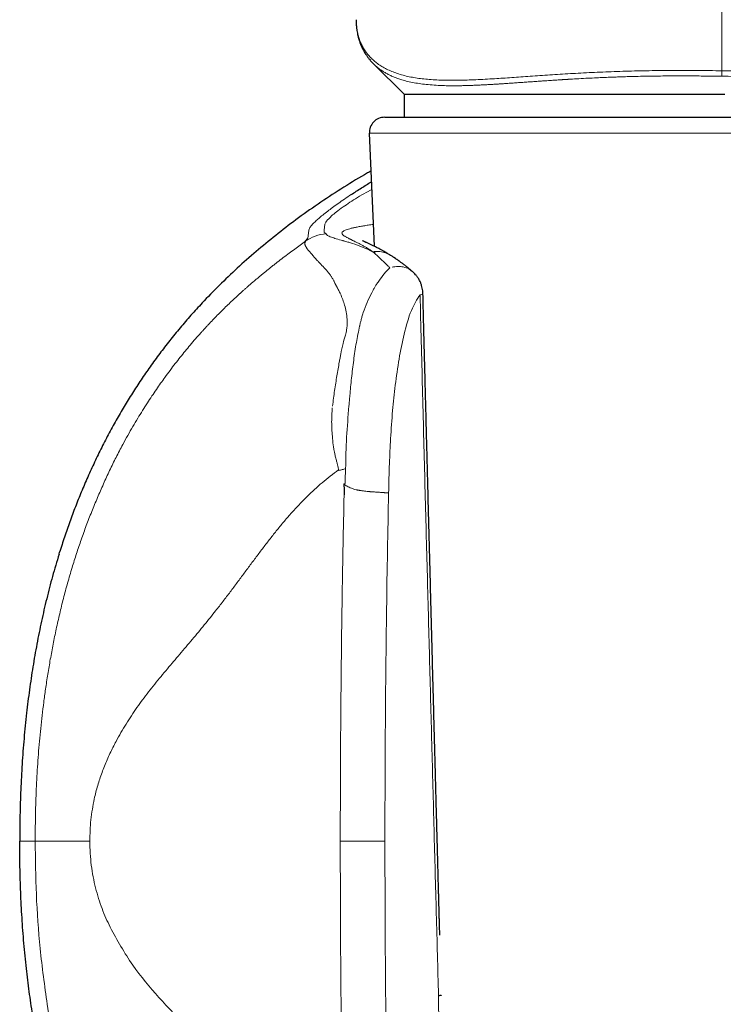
# Model space of a CAD drawing. Header units: millimetres. Extents: x 8 to 811, y 12 to 917.
# Tile 57 of 74: x 449 to 472, y 622 to 654. Entities that reach past the tile are written whole.
import ezdxf

# ---------------------------------------------------------------- set-up
doc = ezdxf.new("R2010")
doc.units = ezdxf.units.MM

msp = doc.modelspace()

# ---------------------------------------------------------------- linework, layer by layer
at = {"color": 252, "linetype": 'Continuous', "lineweight": 0}
for p, q in [((471.573, 652.01), (471.573, 693.07)), ((483.363, 649.975), (460.108, 649.975)), ((460.187, 648.15), (460.004, 648.051)), ((458.108, 646.555), (458.136, 646.826)), ((460.213, 646.121), (460.243, 646.105)), ((460.243, 646.105), (460.283, 646.068)), ((460.283, 646.068), (460.382, 645.975)), ((459.163, 626.938), (460.616, 626.938)), ((462.359, 621.906), (462.487, 607.418))]:
    msp.add_line(p, q, dxfattribs=at)
at = {"color": 7, "linetype": 'Continuous', "lineweight": 30}
for p, q in [((459.678, 653.673), (459.679, 653.662)), ((460.246, 652.235), (460.242, 652.239)), ((460.246, 652.234), (461.236, 651.245)), ((461.236, 651.245), (461.236, 650.497)), ((461.236, 651.245), (471.67, 651.245)), ((460.608, 650.497), (482.389, 650.497)), ((460.108, 649.975), (460.267, 646.299)), ((458.034, 646.46), (458.108, 646.555)), ((460.275, 646.128), (460.277, 646.073)), ((460.784, 646.012), (460.792, 646.007)), ((454.719, 644.504), (454.736, 644.522)), ((450.014, 636.277), (450.033, 636.339))]:
    msp.add_line(p, q, dxfattribs=at)
msp.add_arc((460.608, 649.997), 0.5, 90, 182.4813, dxfattribs=at)
for points, knots in [([(459.677, 653.669), (459.677, 653.642), (459.678, 653.592), (459.681, 653.524), (459.686, 653.465), (459.691, 653.415), (459.698, 653.353), (459.709, 653.278), (459.725, 653.199), (459.741, 653.129), (459.757, 653.068), (459.775, 653.008), (459.793, 652.953), (459.813, 652.899), (459.837, 652.841), (459.865, 652.777), (459.897, 652.711), (459.934, 652.642), (459.969, 652.582), (460, 652.535), (460.024, 652.499), (460.05, 652.462), (460.079, 652.424), (460.112, 652.382), (460.151, 652.336), (460.195, 652.286), (460.228, 652.252), (460.245, 652.235)], [0, 0, 0, 0, 0.041968, 0.080664, 0.11612, 0.148574, 0.180009, 0.240242, 0.298561, 0.339477, 0.379894, 0.419457, 0.456197, 0.489821, 0.531871, 0.576716, 0.624387, 0.675088, 0.728899, 0.756668, 0.785409, 0.815125, 0.84644, 0.880556, 0.917513, 0.957323, 1, 1, 1, 1]), ([(460.161, 648.745), (460.124, 648.725), (459.825, 648.56), (459.279, 648.224), (458.529, 647.738), (457.817, 647.236), (457.141, 646.722), (456.502, 646.2), (455.887, 645.659), (455.296, 645.103), (454.922, 644.715), (454.736, 644.522)], [0, 0, 0, 0, 0.018393, 0.148683, 0.278251, 0.406995, 0.527541, 0.647187, 0.765858, 0.883484, 1, 1, 1, 1]), ([(459.521, 647.984), (459.628, 648.055), (459.829, 648.187), (460.066, 648.331), (460.177, 648.398)], [0, 0, 0, 0, 0.533433, 1, 1, 1, 1]), ([(460.784, 646.013), (460.772, 646.02), (460.749, 646.035), (460.716, 646.054), (460.687, 646.071), (460.664, 646.085), (460.645, 646.096), (460.628, 646.106), (460.613, 646.115), (460.597, 646.124), (460.573, 646.138), (460.538, 646.157), (460.494, 646.182), (460.445, 646.208), (460.392, 646.236), (460.338, 646.264), (460.286, 646.29), (460.237, 646.314), (460.19, 646.337), (460.145, 646.358), (460.1, 646.379), (460.058, 646.399), (460.024, 646.414), (459.998, 646.426), (459.978, 646.436), (459.959, 646.444), (459.941, 646.453), (459.923, 646.461), (459.907, 646.469), (459.895, 646.474), (459.888, 646.478), (459.885, 646.479), (459.885, 646.479), (459.885, 646.479)], [0, 0, 0, 0, 0.026103, 0.051346, 0.072751, 0.090349, 0.104163, 0.115931, 0.126997, 0.138656, 0.150907, 0.18244, 0.217255, 0.255306, 0.299067, 0.344814, 0.391899, 0.436328, 0.477403, 0.524653, 0.571896, 0.620132, 0.667876, 0.696554, 0.724275, 0.754055, 0.787483, 0.824543, 0.866223, 0.906977, 0.946825, 0.984535, 1, 1, 1, 1]), ([(461.504, 645.481), (461.491, 645.492), (461.467, 645.513), (461.434, 645.54), (461.407, 645.563), (461.386, 645.58), (461.371, 645.593), (461.356, 645.605), (461.338, 645.619), (461.313, 645.64), (461.278, 645.667), (461.238, 645.699), (461.195, 645.731), (461.156, 645.76), (461.125, 645.784), (461.099, 645.802), (461.077, 645.818), (461.053, 645.835), (461.026, 645.854), (460.999, 645.873), (460.977, 645.888), (460.96, 645.9), (460.946, 645.909), (460.931, 645.919), (460.912, 645.931), (460.889, 645.947), (460.861, 645.965), (460.829, 645.986), (460.805, 646.001), (460.793, 646.008)], [0, 0, 0, 0, 0.052636, 0.097175, 0.133647, 0.162065, 0.182441, 0.196049, 0.221875, 0.256231, 0.299108, 0.362797, 0.421459, 0.474787, 0.521077, 0.55284, 0.580443, 0.613982, 0.654173, 0.694195, 0.730833, 0.750842, 0.769682, 0.790536, 0.818316, 0.853097, 0.894919, 0.94385, 1, 1, 1, 1]), ([(461.852, 644.749), (461.852, 644.75), (461.851, 644.767), (461.849, 644.799), (461.844, 644.86), (461.832, 644.937), (461.813, 645.011), (461.794, 645.068), (461.778, 645.111), (461.757, 645.158), (461.73, 645.209), (461.7, 645.258), (461.67, 645.302), (461.641, 645.34), (461.604, 645.384), (461.57, 645.42), (461.538, 645.451), (461.522, 645.466), (461.509, 645.476), (461.505, 645.48)], [0, 0, 0, 0, 0.004391, 0.061903, 0.114638, 0.225428, 0.338513, 0.391688, 0.441766, 0.501574, 0.575894, 0.647953, 0.710376, 0.766594, 0.818719, 0.918215, 0.9428, 0.978501, 1, 1, 1, 1]), ([(462.4, 623.881), (462.399, 623.91), (462.397, 623.971), (462.395, 624.06), (462.393, 624.143), (462.391, 624.212), (462.389, 624.267), (462.388, 624.308), (462.387, 624.338), (462.387, 624.364), (462.386, 624.391), (462.385, 624.421), (462.384, 624.453), (462.383, 624.5), (462.381, 624.564), (462.379, 624.646), (462.377, 624.741), (462.374, 624.848), (462.37, 624.969), (462.367, 625.1), (462.363, 625.243), (462.354, 625.571), (462.341, 626.075), (462.323, 626.725), (462.307, 627.34), (462.291, 627.92), (462.276, 628.491), (462.259, 629.134), (462.24, 629.849), (462.219, 630.633), (462.199, 631.408), (462.178, 632.179), (462.158, 632.959), (462.137, 633.75), (462.116, 634.55), (462.095, 635.35), (462.074, 636.151), (462.053, 636.948), (462.032, 637.739), (462.017, 638.326), (462.007, 638.712), (462.002, 638.901), (461.997, 639.09), (461.993, 639.277), (461.988, 639.464), (461.983, 639.653), (461.978, 639.843), (461.973, 640.04), (461.967, 640.245), (461.962, 640.462), (461.956, 640.693), (461.95, 640.936), (461.943, 641.193), (461.936, 641.462), (461.929, 641.744), (461.921, 642.04), (461.913, 642.348), (461.905, 642.669), (461.896, 642.996), (461.888, 643.33), (461.879, 643.668), (461.87, 644.018), (461.861, 644.38), (461.855, 644.624), (461.851, 644.749)], [0, 0, 0, 0, 0.004188, 0.008789, 0.012753, 0.016079, 0.018769, 0.02061, 0.021957, 0.023104, 0.02439, 0.025814, 0.027377, 0.029078, 0.032558, 0.036504, 0.040917, 0.046162, 0.051942, 0.058258, 0.06511, 0.072456, 0.105355, 0.137629, 0.165916, 0.193704, 0.221032, 0.24806, 0.286186, 0.323738, 0.36076, 0.397675, 0.43459, 0.472944, 0.511297, 0.54965, 0.588003, 0.626352, 0.664313, 0.701645, 0.710747, 0.719811, 0.728837, 0.737824, 0.746774, 0.755686, 0.764993, 0.774173, 0.783975, 0.794397, 0.805441, 0.817106, 0.829391, 0.842298, 0.855826, 0.869975, 0.884745, 0.900136, 0.916148, 0.931814, 0.948033, 0.964803, 0.982125, 1, 1, 1, 1]), ([(454.719, 644.504), (454.595, 644.371), (454.349, 644.106), (453.995, 643.697), (453.654, 643.282), (453.327, 642.86), (453.015, 642.435), (452.718, 642.007), (452.435, 641.575), (452.163, 641.139), (451.992, 640.843), (451.907, 640.695)], [0, 0, 0, 0, 0.11475, 0.228687, 0.341818, 0.454218, 0.565964, 0.67515, 0.783842, 0.892106, 1, 1, 1, 1]), ([(451.907, 640.695), (451.82, 640.539), (451.646, 640.228), (451.401, 639.753), (451.168, 639.274), (450.947, 638.79), (450.739, 638.304), (450.545, 637.817), (450.363, 637.328), (450.191, 636.836), (450.085, 636.505), (450.033, 636.339)], [0, 0, 0, 0, 0.112672, 0.22506, 0.33722, 0.449204, 0.56106, 0.670833, 0.78056, 0.890273, 1, 1, 1, 1]), ([(459.276, 638.569), (459.277, 638.554), (459.28, 638.525), (459.283, 638.483), (459.286, 638.444), (459.288, 638.408), (459.29, 638.376), (459.292, 638.347), (459.293, 638.321), (459.293, 638.291), (459.293, 638.255), (459.289, 638.227), (459.287, 638.213)], [0, 0, 0, 0, 0.1275643, 0.2459276, 0.355095, 0.4550729, 0.5458707, 0.6274996, 0.6999752, 0.7633207, 0.8851059, 1, 1, 1, 1]), ([(450.014, 636.278), (449.942, 636.038), (449.798, 635.557), (449.61, 634.828), (449.44, 634.094), (449.291, 633.354), (449.161, 632.61), (449.05, 631.862), (448.954, 631.085), (448.873, 630.279), (448.81, 629.446), (448.767, 628.611), (448.74, 627.775), (448.737, 627.217), (448.736, 626.938)], [0, 0, 0, 0, 0.079455, 0.158984, 0.238608, 0.318341, 0.398193, 0.478163, 0.558248, 0.646458, 0.734772, 0.823159, 0.911582, 1, 1, 1, 1]), ([(450.014, 617.599), (449.941, 617.843), (449.794, 618.331), (449.603, 619.07), (449.432, 619.81), (449.282, 620.552), (449.153, 621.297), (449.042, 622.043), (448.947, 622.817), (448.869, 623.617), (448.807, 624.445), (448.766, 625.274), (448.74, 626.106), (448.737, 626.661), (448.736, 626.938)], [0, 0, 0, 0, 0.080949, 0.161507, 0.241757, 0.321771, 0.401616, 0.481352, 0.56103, 0.648666, 0.736342, 0.8241, 0.911977, 1, 1, 1, 1]), ([(462.452, 621.922), (462.452, 621.922), (462.451, 621.921), (462.443, 621.918), (462.426, 621.914), (462.399, 621.91), (462.373, 621.907), (462.359, 621.906)], [0, 0, 0, 0, 0.068694, 0.283817, 0.511674, 0.750948, 1, 1, 1, 1])]:
    msp.add_open_spline(points, degree=3, knots=knots, dxfattribs=at)
at = {"color": 252, "linetype": 'Continuous', "lineweight": 0}
for points, knots in [([(459.679, 653.662), (459.679, 653.626), (459.679, 653.536), (459.693, 653.396), (459.72, 653.243), (459.76, 653.094), (459.812, 652.952), (459.875, 652.818), (459.947, 652.693), (460.03, 652.577), (460.123, 652.467), (460.227, 652.363), (460.346, 652.264), (460.479, 652.17), (460.628, 652.083), (460.791, 652.005), (460.966, 651.937), (461.155, 651.877), (461.352, 651.827), (461.558, 651.787), (461.772, 651.755), (461.999, 651.731), (462.239, 651.713), (462.488, 651.703), (462.746, 651.699), (463.01, 651.701), (463.286, 651.708), (463.574, 651.719), (463.872, 651.734), (464.168, 651.751), (464.458, 651.77), (464.743, 651.789), (465.038, 651.81), (465.342, 651.831), (465.656, 651.853), (465.979, 651.875), (466.309, 651.896), (466.647, 651.917), (466.991, 651.936), (467.344, 651.954), (467.704, 651.97), (468.071, 651.984), (468.447, 651.996), (468.827, 652.006), (469.212, 652.013), (469.6, 652.018), (469.99, 652.02), (470.383, 652.02), (470.777, 652.019), (471.175, 652.015), (471.44, 652.012), (471.573, 652.01)], [0, 0, 0, 0, 0.015391, 0.038769, 0.062073, 0.085318, 0.108522, 0.131701, 0.153549, 0.175405, 0.197287, 0.21921, 0.241194, 0.264598, 0.288118, 0.311647, 0.335085, 0.358457, 0.381789, 0.403773, 0.425766, 0.447792, 0.469877, 0.492045, 0.513149, 0.534279, 0.55534, 0.576346, 0.597321, 0.618291, 0.636282, 0.654308, 0.67239, 0.690555, 0.708808, 0.727042, 0.745209, 0.763331, 0.781433, 0.799541, 0.817682, 0.835886, 0.854192, 0.872539, 0.890803, 0.908999, 0.927157, 0.945308, 0.96348, 0.981702, 1, 1, 1, 1]), ([(471.573, 652.01), (471.706, 652.008), (471.971, 652.004), (472.367, 651.996), (472.761, 651.986), (473.152, 651.974), (473.54, 651.961), (473.925, 651.945), (474.308, 651.927), (474.688, 651.906), (475.062, 651.883), (475.43, 651.858), (475.79, 651.831), (476.142, 651.803), (476.486, 651.773), (476.823, 651.743), (477.152, 651.711), (477.474, 651.68), (477.787, 651.648), (478.092, 651.617), (478.386, 651.587), (478.671, 651.559), (478.962, 651.531), (479.257, 651.504), (479.555, 651.48), (479.842, 651.459), (480.118, 651.444), (480.383, 651.433), (480.633, 651.429), (480.868, 651.431), (481.089, 651.439), (481.3, 651.453), (481.499, 651.474), (481.689, 651.502), (481.868, 651.537), (482.043, 651.581), (482.214, 651.634), (482.378, 651.697), (482.53, 651.769), (482.67, 651.849), (482.8, 651.94), (482.921, 652.04), (483.032, 652.15), (483.13, 652.269), (483.216, 652.396), (483.289, 652.53), (483.349, 652.668), (483.397, 652.81), (483.432, 652.955), (483.456, 653.104), (483.469, 653.238), (483.469, 653.324), (483.469, 653.357)], [0, 0, 0, 0, 0.018252, 0.036417, 0.054523, 0.072596, 0.090667, 0.108763, 0.126914, 0.145165, 0.163469, 0.181698, 0.199848, 0.217948, 0.236026, 0.254109, 0.27222, 0.290385, 0.308607, 0.326768, 0.344838, 0.362843, 0.380803, 0.401724, 0.422638, 0.443571, 0.464547, 0.485595, 0.506688, 0.526867, 0.546976, 0.567036, 0.587067, 0.607087, 0.627114, 0.647172, 0.669291, 0.691454, 0.713602, 0.735669, 0.757678, 0.780979, 0.804259, 0.827542, 0.850845, 0.87419, 0.897597, 0.919723, 0.941862, 0.963987, 0.986116, 1, 1, 1, 1]), ([(471.571, 651.833), (471.479, 651.834), (471.299, 651.837), (471.032, 651.839), (470.774, 651.841), (470.524, 651.843), (470.277, 651.843), (470.013, 651.843), (469.73, 651.841), (469.433, 651.838), (469.141, 651.834), (468.88, 651.829), (468.648, 651.823), (468.442, 651.818), (468.235, 651.811), (468.028, 651.804), (467.82, 651.796), (467.62, 651.787), (467.395, 651.777), (467.14, 651.764), (466.857, 651.749), (466.656, 651.737), (466.542, 651.73), (466.506, 651.728), (466.469, 651.726), (466.432, 651.724), (466.395, 651.721), (466.347, 651.718), (466.285, 651.714), (466.207, 651.709), (466.123, 651.704), (466.031, 651.698), (465.933, 651.691), (465.826, 651.684), (465.715, 651.676), (465.605, 651.669), (465.504, 651.662), (465.415, 651.655), (465.339, 651.65), (465.268, 651.645), (465.189, 651.639), (465.068, 651.631), (464.915, 651.62), (464.741, 651.608), (464.612, 651.599), (464.525, 651.593), (464.475, 651.59), (464.426, 651.587), (464.378, 651.584), (464.332, 651.581), (464.287, 651.578), (464.203, 651.573), (464.083, 651.565), (463.93, 651.557), (463.783, 651.549), (463.643, 651.543), (463.509, 651.537), (463.376, 651.532), (463.246, 651.528), (463.119, 651.525), (462.999, 651.524), (462.882, 651.523), (462.77, 651.523), (462.661, 651.524), (462.494, 651.528), (462.278, 651.537), (462.022, 651.557), (461.783, 651.584), (461.562, 651.62), (461.355, 651.664), (461.181, 651.71), (461.036, 651.758), (460.917, 651.803), (460.803, 651.852), (460.696, 651.905), (460.595, 651.963), (460.499, 652.024), (460.407, 652.091), (460.322, 652.161), (460.271, 652.211), (460.246, 652.235)], [0, 0, 0, 0, 0.015976, 0.031488, 0.046533, 0.061111, 0.075221, 0.089915, 0.107704, 0.125336, 0.142809, 0.160122, 0.172552, 0.185142, 0.197892, 0.2108, 0.223866, 0.237088, 0.24886, 0.267158, 0.286751, 0.305057, 0.307528, 0.310016, 0.312521, 0.315043, 0.317582, 0.320137, 0.325023, 0.330431, 0.33636, 0.34281, 0.34978, 0.357268, 0.365715, 0.373819, 0.381375, 0.387977, 0.393628, 0.398328, 0.404003, 0.411532, 0.426014, 0.439733, 0.452692, 0.456884, 0.460992, 0.465013, 0.468949, 0.472799, 0.476564, 0.480243, 0.493842, 0.507114, 0.520061, 0.532686, 0.544989, 0.556973, 0.569937, 0.582035, 0.593974, 0.605757, 0.617384, 0.628859, 0.640182, 0.670828, 0.701002, 0.730739, 0.760075, 0.789044, 0.818471, 0.838525, 0.858569, 0.878614, 0.89867, 0.918751, 0.938865, 0.959025, 0.980575, 1, 1, 1, 1]), ([(471.571, 651.833), (471.571, 651.845), (471.571, 651.87), (471.572, 651.913), (471.573, 651.96), (471.573, 651.993), (471.573, 652.01)], [0, 0, 0, 0, 0.255116, 0.5, 0.744884, 1, 1, 1, 1]), ([(482.9, 651.912), (482.882, 651.893), (482.83, 651.84), (482.728, 651.758), (482.596, 651.666), (482.448, 651.582), (482.287, 651.508), (482.112, 651.443), (481.924, 651.387), (481.724, 651.342), (481.517, 651.308), (481.303, 651.282), (481.077, 651.264), (480.835, 651.254), (480.619, 651.252), (480.438, 651.254), (480.3, 651.257), (480.161, 651.262), (480.016, 651.269), (479.864, 651.277), (479.723, 651.286), (479.595, 651.295), (479.48, 651.304), (479.363, 651.313), (479.242, 651.323), (479.125, 651.333), (479.011, 651.344), (478.898, 651.354), (478.78, 651.365), (478.657, 651.377), (478.529, 651.39), (478.405, 651.402), (478.273, 651.416), (478.13, 651.43), (477.961, 651.447), (477.756, 651.468), (477.525, 651.492), (477.273, 651.517), (477.024, 651.541), (476.748, 651.568), (476.441, 651.596), (476.099, 651.626), (475.743, 651.654), (475.376, 651.682), (475.002, 651.707), (474.629, 651.73), (474.26, 651.75), (473.895, 651.768), (473.533, 651.783), (473.166, 651.796), (472.788, 651.808), (472.395, 651.818), (471.988, 651.826), (471.711, 651.831), (471.571, 651.833)], [0, 0, 0, 0, 0.014698, 0.042894, 0.072616, 0.102189, 0.131696, 0.161339, 0.19106, 0.220905, 0.249198, 0.27661, 0.304374, 0.332545, 0.361157, 0.376322, 0.390126, 0.404223, 0.418619, 0.433316, 0.448318, 0.458596, 0.469015, 0.479578, 0.490284, 0.50091, 0.510193, 0.519758, 0.529584, 0.539695, 0.55009, 0.560772, 0.569502, 0.581424, 0.594359, 0.608313, 0.627961, 0.645515, 0.663108, 0.68074, 0.703229, 0.725902, 0.749003, 0.772903, 0.796369, 0.819367, 0.84189, 0.863934, 0.885219, 0.906652, 0.928847, 0.951804, 0.975522, 1, 1, 1, 1]), ([(458.358, 647.11), (458.39, 647.14), (458.453, 647.198), (458.587, 647.309), (458.784, 647.465), (459.069, 647.678), (459.373, 647.884), (459.521, 647.984)], [0, 0, 0, 0, 0.171883, 0.337058, 0.496428, 0.753798, 1, 1, 1, 1]), ([(460.004, 648.051), (459.908, 647.995), (459.712, 647.88), (459.464, 647.722), (459.228, 647.56), (459.016, 647.405), (458.925, 647.327), (458.876, 647.285)], [0, 0, 0, 0, 0.155294, 0.319376, 0.496351, 0.733224, 1, 1, 1, 1]), ([(458.136, 646.826), (458.143, 646.843), (458.155, 646.874), (458.192, 646.933), (458.25, 647.005), (458.323, 647.076), (458.358, 647.11)], [0, 0, 0, 0, 0.277881, 0.499061, 0.761289, 1, 1, 1, 1]), ([(458.663, 647.016), (458.656, 646.972), (458.643, 646.884), (458.642, 646.795), (458.642, 646.75)], [0, 0, 0, 0, 0.49932, 1, 1, 1, 1]), ([(458.876, 647.285), (458.814, 647.225), (458.689, 647.103), (458.672, 647.045), (458.663, 647.016)], [0, 0, 0, 0, 0.4967772, 1, 1, 1, 1]), ([(459.254, 646.784), (459.267, 646.792), (459.294, 646.809), (459.354, 646.834), (459.428, 646.859), (459.519, 646.883), (459.624, 646.907), (459.745, 646.932), (459.881, 646.956), (460.032, 646.98), (460.151, 646.998), (460.224, 647.008), (460.237, 647.01)], [0, 0, 0, 0, 0.109027, 0.217931, 0.326722, 0.435408, 0.543991, 0.652476, 0.760862, 0.869151, 0.977343, 1, 1, 1, 1]), ([(458.708, 646.708), (458.584, 646.69), (458.341, 646.657), (458.134, 646.525), (458.034, 646.46)], [0, 0, 0, 0, 0.511996, 1, 1, 1, 1]), ([(458.642, 646.75), (458.653, 646.743), (458.676, 646.73), (458.697, 646.715), (458.708, 646.708)], [0, 0, 0, 0, 0.499793, 1, 1, 1, 1]), ([(458.708, 646.708), (458.712, 646.689), (458.72, 646.653), (458.825, 646.612), (458.878, 646.592)], [0, 0, 0, 0, 0.497365, 1, 1, 1, 1]), ([(460.213, 646.121), (460.206, 646.126), (460.191, 646.137), (460.164, 646.157), (460.13, 646.181), (460.087, 646.209), (460.039, 646.239), (459.992, 646.268), (459.945, 646.295), (459.898, 646.321), (459.85, 646.348), (459.801, 646.373), (459.734, 646.408), (459.652, 646.449), (459.585, 646.481), (459.544, 646.501), (459.524, 646.51), (459.505, 646.52), (459.486, 646.529), (459.469, 646.537), (459.44, 646.551), (459.403, 646.57), (459.36, 646.592), (459.324, 646.613), (459.292, 646.633), (459.266, 646.652), (459.245, 646.671), (459.225, 646.694), (459.213, 646.722), (459.22, 646.753), (459.243, 646.773), (459.254, 646.783)], [0, 0, 0, 0, 0.00942, 0.0225754, 0.0395518, 0.0604659, 0.0854712, 0.1106805, 0.1310978, 0.1581659, 0.1840147, 0.2085804, 0.2392929, 0.2998517, 0.358531, 0.3735508, 0.3884142, 0.403115, 0.4176468, 0.4320033, 0.4461779, 0.4893127, 0.5323919, 0.5753144, 0.6179342, 0.6601167, 0.7017403, 0.7468193, 0.8317789, 0.9163073, 1, 1, 1, 1]), ([(453.457, 642.03), (453.513, 642.107), (453.624, 642.259), (453.791, 642.477), (453.955, 642.686), (454.118, 642.889), (454.286, 643.09), (454.455, 643.287), (454.582, 643.43), (454.662, 643.52), (454.699, 643.56), (454.735, 643.6), (454.77, 643.638), (454.806, 643.677), (454.84, 643.714), (454.911, 643.79), (455.019, 643.904), (455.166, 644.056), (455.319, 644.209), (455.47, 644.357), (455.619, 644.499), (455.76, 644.632), (455.859, 644.723), (455.915, 644.773), (455.933, 644.789), (455.951, 644.806), (455.969, 644.822), (455.986, 644.838), (456.023, 644.871), (456.08, 644.922), (456.16, 644.992), (456.245, 645.066), (456.336, 645.144), (456.43, 645.223), (456.522, 645.301), (456.608, 645.373), (456.689, 645.439), (456.767, 645.502), (456.847, 645.567), (456.931, 645.634), (457.02, 645.704), (457.146, 645.804), (457.306, 645.927), (457.497, 646.071), (457.681, 646.207), (457.859, 646.336), (457.977, 646.42), (458.034, 646.46)], [0, 0, 0, 0, 0.038785, 0.076222, 0.112315, 0.148038, 0.183735, 0.221488, 0.25767, 0.265579, 0.273409, 0.281161, 0.288836, 0.296433, 0.303953, 0.311395, 0.3422, 0.37432, 0.407789, 0.442634, 0.474457, 0.507381, 0.537276, 0.541255, 0.545249, 0.549258, 0.553283, 0.557322, 0.561376, 0.578133, 0.596157, 0.615451, 0.636019, 0.657863, 0.679241, 0.698586, 0.716329, 0.733601, 0.751081, 0.769466, 0.789326, 0.809762, 0.852012, 0.892159, 0.930204, 0.96615, 1, 1, 1, 1]), ([(458.034, 646.46), (458.03, 646.455), (458.024, 646.443), (458.017, 646.425), (458.013, 646.405), (458.013, 646.383), (458.015, 646.361), (458.021, 646.338), (458.03, 646.313), (458.043, 646.286), (458.054, 646.266), (458.06, 646.255)], [0, 0, 0, 0, 0.09427, 0.197263, 0.309003, 0.429515, 0.532262, 0.64066, 0.754732, 0.874502, 1, 1, 1, 1]), ([(458.878, 646.592), (458.926, 646.576), (459.025, 646.544), (459.169, 646.503), (459.243, 646.482)], [0, 0, 0, 0, 0.48872, 1, 1, 1, 1]), ([(459.243, 646.482), (459.255, 646.478), (459.278, 646.472), (459.304, 646.465), (459.316, 646.462)], [0, 0, 0, 0, 0.54299, 1, 1, 1, 1]), ([(459.316, 646.462), (459.356, 646.451), (459.435, 646.43), (459.518, 646.404), (459.559, 646.391)], [0, 0, 0, 0, 0.507632, 1, 1, 1, 1]), ([(459.559, 646.391), (459.666, 646.355), (459.874, 646.285), (460.102, 646.175), (460.213, 646.121)], [0, 0, 0, 0, 0.512963, 1, 1, 1, 1]), ([(458.067, 646.245), (458.066, 646.247), (458.063, 646.25), (458.061, 646.254), (458.06, 646.255)], [0, 0, 0, 0, 0.500054, 1, 1, 1, 1]), ([(458.067, 646.245), (458.071, 646.239), (458.084, 646.22), (458.13, 646.158), (458.191, 646.092), (458.238, 646.04)], [0, 0, 0, 0, 0.11099, 0.314256, 1, 1, 1, 1]), ([(458.263, 646.013), (458.259, 646.018), (458.25, 646.027), (458.242, 646.036), (458.238, 646.04)], [0, 0, 0, 0, 0.500171, 1, 1, 1, 1]), ([(458.308, 645.959), (458.3, 645.968), (458.285, 645.986), (458.27, 646.004), (458.263, 646.013)], [0, 0, 0, 0, 0.500325, 1, 1, 1, 1]), ([(460.213, 646.121), (460.245, 646.125), (460.309, 646.134), (460.405, 646.132), (460.5, 646.121), (460.592, 646.1), (460.68, 646.068), (460.744, 646.038), (460.777, 646.017), (460.784, 646.012)], [0, 0, 0, 0, 0.159601, 0.319299, 0.479165, 0.639141, 0.799104, 0.958921, 1, 1, 1, 1]), ([(458.5, 645.747), (458.499, 645.748), (458.496, 645.752), (458.485, 645.763), (458.449, 645.8), (458.384, 645.869), (458.335, 645.926), (458.308, 645.959)], [0, 0, 0, 0, 0.014914, 0.044162, 0.145595, 0.519391, 1, 1, 1, 1]), ([(458.785, 645.434), (458.736, 645.492), (458.636, 645.608), (458.545, 645.701), (458.5, 645.747)], [0, 0, 0, 0, 0.498425, 1, 1, 1, 1]), ([(460.382, 645.975), (460.442, 645.919), (460.541, 645.827), (460.681, 645.696), (460.752, 645.624), (460.778, 645.599)], [0, 0, 0, 0, 0.496664, 0.820633, 1, 1, 1, 1]), ([(458.979, 645.116), (458.966, 645.144), (458.939, 645.201), (458.892, 645.281), (458.841, 645.36), (458.804, 645.409), (458.785, 645.434)], [0, 0, 0, 0, 0.228397, 0.471102, 0.728271, 1, 1, 1, 1]), ([(460.778, 645.599), (460.715, 645.537), (460.586, 645.411), (460.472, 645.246), (460.415, 645.162)], [0, 0, 0, 0, 0.493293, 1, 1, 1, 1]), ([(460.852, 645.619), (460.912, 645.629), (461.037, 645.65), (461.219, 645.63), (461.382, 645.575), (461.465, 645.507), (461.502, 645.477)], [0, 0, 0, 0, 0.24592, 0.509007, 0.784399, 1, 1, 1, 1]), ([(458.984, 645.105), (458.984, 645.107), (458.982, 645.11), (458.98, 645.114), (458.979, 645.116)], [0, 0, 0, 0, 0.500029, 1, 1, 1, 1]), ([(459.188, 644.702), (459.182, 644.718), (459.167, 644.751), (459.142, 644.802), (459.113, 644.859), (459.092, 644.898), (459.08, 644.921), (459.078, 644.925), (459.075, 644.93), (459.072, 644.936), (459.068, 644.943), (459.061, 644.957), (459.048, 644.981), (459.033, 645.008), (459.022, 645.031), (459.014, 645.046), (459.007, 645.06), (459, 645.073), (458.994, 645.085), (458.989, 645.095), (458.986, 645.102), (458.984, 645.105)], [0, 0, 0, 0, 0.104437, 0.225132, 0.362071, 0.515214, 0.523372, 0.533836, 0.546605, 0.56168, 0.57906, 0.598742, 0.671596, 0.76513, 0.807593, 0.847081, 0.883596, 0.917144, 0.947725, 0.975343, 1, 1, 1, 1]), ([(460.415, 645.162), (460.387, 645.127), (460.339, 645.064), (460.303, 644.995), (460.288, 644.966)], [0, 0, 0, 0, 0.567145, 1, 1, 1, 1]), ([(460.186, 644.779), (460.136, 644.678), (460.033, 644.475), (459.953, 644.251), (459.913, 644.139)], [0, 0, 0, 0, 0.4954056, 1, 1, 1, 1]), ([(460.288, 644.966), (460.27, 644.936), (460.236, 644.875), (460.203, 644.811), (460.186, 644.779)], [0, 0, 0, 0, 0.494623, 1, 1, 1, 1]), ([(461.758, 644.723), (461.787, 644.728), (461.841, 644.737), (461.846, 644.745), (461.848, 644.749)], [0, 0, 0, 0, 0.53103, 1, 1, 1, 1]), ([(459.319, 644.333), (459.3, 644.395), (459.262, 644.527), (459.214, 644.642), (459.188, 644.702)], [0, 0, 0, 0, 0.471449, 1, 1, 1, 1]), ([(461.238, 643.438), (461.31, 643.713), (461.445, 644.229), (461.658, 644.566), (461.758, 644.723)], [0, 0, 0, 0, 0.532246, 1, 1, 1, 1]), ([(461.758, 644.723), (461.771, 644.212), (461.797, 643.194), (461.836, 641.674), (461.875, 640.168), (461.914, 638.675), (461.952, 637.205), (461.99, 635.758), (462.028, 634.332), (462.065, 632.919), (462.102, 631.511), (462.139, 630.106), (462.176, 628.706), (462.213, 627.319), (462.25, 625.946), (462.287, 624.587), (462.323, 623.242), (462.347, 622.35), (462.359, 621.906)], [0, 0, 0, 0, 0.067208, 0.133815, 0.199821, 0.265227, 0.330032, 0.393095, 0.455579, 0.517484, 0.578809, 0.640789, 0.702165, 0.762939, 0.823109, 0.882676, 0.941639, 1, 1, 1, 1]), ([(459.39, 643.861), (459.384, 643.944), (459.372, 644.113), (459.337, 644.259), (459.319, 644.333)], [0, 0, 0, 0, 0.4897288, 1, 1, 1, 1]), ([(459.913, 644.139), (459.898, 644.093), (459.871, 644.01), (459.848, 643.926), (459.838, 643.888)], [0, 0, 0, 0, 0.55494, 1, 1, 1, 1]), ([(459.369, 643.587), (459.377, 643.636), (459.392, 643.731), (459.391, 643.819), (459.39, 643.861)], [0, 0, 0, 0, 0.515431, 1, 1, 1, 1]), ([(459.808, 643.777), (459.807, 643.775), (459.807, 643.771), (459.806, 643.767), (459.806, 643.766)], [0, 0, 0, 0, 0.499981, 1, 1, 1, 1]), ([(459.838, 643.888), (459.833, 643.87), (459.822, 643.833), (459.813, 643.796), (459.808, 643.777)], [0, 0, 0, 0, 0.489785, 1, 1, 1, 1]), ([(459.369, 643.587), (459.364, 643.557), (459.353, 643.497), (459.336, 643.436), (459.328, 643.407)], [0, 0, 0, 0, 0.509938, 1, 1, 1, 1]), ([(459.793, 643.702), (459.756, 643.524), (459.679, 643.161), (459.626, 642.783), (459.599, 642.59)], [0, 0, 0, 0, 0.490004, 1, 1, 1, 1]), ([(459.806, 643.766), (459.803, 643.751), (459.8, 643.733), (459.796, 643.712), (459.794, 643.705), (459.793, 643.702)], [0, 0, 0, 0, 0.6750631, 0.8815703, 1, 1, 1, 1]), ([(459.328, 643.407), (459.303, 643.317), (459.245, 643.113), (459.203, 642.907), (459.179, 642.791)], [0, 0, 0, 0, 0.4407325, 1, 1, 1, 1]), ([(460.953, 641.776), (460.991, 642.063), (461.066, 642.636), (461.181, 643.171), (461.238, 643.438)], [0, 0, 0, 0, 0.499728, 1, 1, 1, 1]), ([(459.131, 642.53), (459.118, 642.457), (459.091, 642.308), (459.052, 642.08), (459.015, 641.844), (458.978, 641.601), (458.943, 641.352), (458.921, 641.182), (458.91, 641.096)], [0, 0, 0, 0, 0.1565436, 0.3171579, 0.4818231, 0.6505246, 0.823252, 1, 1, 1, 1]), ([(459.179, 642.791), (459.171, 642.748), (459.154, 642.661), (459.138, 642.574), (459.131, 642.53)], [0, 0, 0, 0, 0.500581, 1, 1, 1, 1]), ([(459.599, 642.59), (459.574, 642.396), (459.525, 642.016), (459.491, 641.628), (459.474, 641.437)], [0, 0, 0, 0, 0.509358, 1, 1, 1, 1]), ([(452.09, 639.847), (452.144, 639.946), (452.25, 640.142), (452.413, 640.426), (452.573, 640.697), (452.73, 640.953), (452.884, 641.195), (453.034, 641.423), (453.178, 641.637), (453.318, 641.838), (453.411, 641.967), (453.457, 642.03)], [0, 0, 0, 0, 0.13092, 0.257061, 0.37843, 0.49503, 0.606864, 0.712059, 0.812649, 0.908632, 1, 1, 1, 1]), ([(460.734, 638.267), (460.743, 638.587), (460.758, 639.179), (460.799, 640.075), (460.857, 640.929), (460.922, 641.502), (460.953, 641.776)], [0, 0, 0, 0, 0.2712572, 0.5002719, 0.760144, 1, 1, 1, 1]), ([(459.474, 641.437), (459.469, 641.381), (459.459, 641.269), (459.45, 641.157), (459.445, 641.101)], [0, 0, 0, 0, 0.504044, 1, 1, 1, 1]), ([(458.899, 640.179), (458.89, 640.334), (458.874, 640.62), (458.894, 640.907), (458.903, 641.039)], [0, 0, 0, 0, 0.541902, 1, 1, 1, 1]), ([(459.445, 641.101), (459.417, 640.762), (459.359, 640.087), (459.344, 639.402), (459.336, 639.06)], [0, 0, 0, 0, 0.500956, 1, 1, 1, 1]), ([(458.967, 639.632), (458.952, 639.722), (458.923, 639.904), (458.907, 640.087), (458.899, 640.179)], [0, 0, 0, 0, 0.498639, 1, 1, 1, 1]), ([(449.576, 631.885), (449.6, 632.047), (449.648, 632.372), (449.731, 632.859), (449.822, 633.35), (449.923, 633.844), (450.035, 634.34), (450.157, 634.839), (450.292, 635.341), (450.434, 635.827), (450.582, 636.297), (450.736, 636.752), (450.9, 637.208), (451.077, 637.665), (451.263, 638.117), (451.457, 638.563), (451.66, 639), (451.869, 639.429), (452.016, 639.708), (452.089, 639.847)], [0, 0, 0, 0, 0.057896, 0.116402, 0.175531, 0.235296, 0.295715, 0.356806, 0.418594, 0.481104, 0.53775, 0.595024, 0.65295, 0.711499, 0.770426, 0.828385, 0.886148, 0.943443, 1, 1, 1, 1]), ([(459.11, 639.023), (459.107, 639.041), (459.099, 639.082), (459.083, 639.15), (459.062, 639.232), (459.04, 639.318), (459.019, 639.399), (459.002, 639.468), (458.988, 639.53), (458.976, 639.583), (458.97, 639.617), (458.967, 639.632)], [0, 0, 0, 0, 0.08649, 0.197365, 0.332841, 0.493126, 0.62121, 0.735994, 0.837416, 0.925428, 1, 1, 1, 1]), ([(459.11, 639.023), (459.019, 638.956), (458.837, 638.821), (458.577, 638.608), (458.328, 638.389), (458.092, 638.165), (457.866, 637.936), (457.636, 637.69), (457.403, 637.425), (457.167, 637.141), (456.938, 636.854), (456.711, 636.562), (456.487, 636.265), (456.262, 635.963), (456.038, 635.66), (455.812, 635.355), (455.582, 635.048), (455.348, 634.741), (455.129, 634.459), (454.925, 634.203), (454.737, 633.971), (454.545, 633.737), (454.348, 633.5), (454.145, 633.261), (453.942, 633.022), (453.739, 632.783), (453.536, 632.544), (453.331, 632.3), (453.126, 632.05), (452.927, 631.797), (452.733, 631.542), (452.548, 631.286), (452.368, 631.022), (452.193, 630.751), (452.027, 630.473), (451.885, 630.219), (451.767, 629.99), (451.671, 629.791), (451.579, 629.588), (451.493, 629.381), (451.413, 629.173), (451.339, 628.962), (451.272, 628.749), (451.212, 628.533), (451.178, 628.384), (451.161, 628.31)], [0, 0, 0, 0, 0.023808, 0.047181, 0.070146, 0.092722, 0.114954, 0.136913, 0.162536, 0.187976, 0.213328, 0.238676, 0.264626, 0.290748, 0.317129, 0.343859, 0.371032, 0.398759, 0.42718, 0.448814, 0.470979, 0.493748, 0.517198, 0.541388, 0.566353, 0.59063, 0.615644, 0.641347, 0.667649, 0.694455, 0.720219, 0.746249, 0.772438, 0.798682, 0.824883, 0.850949, 0.86835, 0.885631, 0.902775, 0.919759, 0.936544, 0.9528, 0.968801, 0.984535, 1, 1, 1, 1]), ([(459.118, 639.002), (459.117, 639.005), (459.114, 639.013), (459.112, 639.02), (459.11, 639.023)], [0, 0, 0, 0, 0.5004143, 1, 1, 1, 1]), ([(459.118, 639.002), (459.154, 639.011), (459.226, 639.031), (459.3, 639.049), (459.337, 639.059)], [0, 0, 0, 0, 0.498994, 1, 1, 1, 1]), ([(459.336, 639.059), (459.333, 638.985), (459.327, 638.825), (459.321, 638.664), (459.318, 638.578)], [0, 0, 0, 0, 0.4617, 1, 1, 1, 1]), ([(459.318, 638.578), (459.318, 638.578), (459.318, 638.578), (459.318, 638.577), (459.317, 638.576), (459.314, 638.574), (459.3, 638.571), (459.287, 638.57), (459.276, 638.569)], [0, 0, 0, 0, 0.00786, 0.016007, 0.034625, 0.087634, 0.274678, 1, 1, 1, 1]), ([(459.276, 638.569), (459.293, 638.554), (459.329, 638.526), (459.389, 638.488), (459.454, 638.454), (459.524, 638.424), (459.6, 638.398), (459.664, 638.38), (459.712, 638.369), (459.743, 638.363), (459.775, 638.356), (459.809, 638.35), (459.844, 638.345), (459.893, 638.338), (459.957, 638.329), (460.037, 638.321), (460.097, 638.315), (460.138, 638.312), (460.158, 638.31), (460.18, 638.309), (460.203, 638.307), (460.227, 638.305), (460.252, 638.304), (460.29, 638.301), (460.343, 638.298), (460.409, 638.293), (460.464, 638.29), (460.508, 638.287), (460.537, 638.284), (460.56, 638.283), (460.578, 638.281), (460.595, 638.28), (460.621, 638.278), (460.655, 638.275), (460.697, 638.271), (460.721, 638.268), (460.734, 638.267)], [0, 0, 0, 0, 0.043595, 0.087677, 0.132539, 0.178411, 0.225487, 0.273916, 0.291411, 0.309527, 0.328274, 0.347658, 0.367684, 0.388354, 0.431612, 0.477399, 0.525625, 0.537134, 0.54944, 0.56254, 0.576428, 0.591097, 0.60654, 0.622745, 0.663444, 0.708017, 0.756182, 0.781508, 0.80759, 0.825077, 0.837953, 0.852611, 0.869004, 0.906757, 0.950659, 1, 1, 1, 1]), ([(459.287, 638.213), (459.275, 637.663), (459.25, 636.461), (459.217, 634.508), (459.189, 632.253), (459.168, 629.697), (459.165, 627.891), (459.163, 626.938)], [0, 0, 0, 0, 0.146566, 0.31984, 0.519824, 0.746533, 1, 1, 1, 1]), ([(460.616, 626.938), (460.617, 627.569), (460.618, 628.829), (460.628, 630.719), (460.645, 632.608), (460.668, 634.495), (460.697, 636.382), (460.722, 637.638), (460.734, 638.267)], [0, 0, 0, 0, 0.16689, 0.333675, 0.500368, 0.666979, 0.833519, 1, 1, 1, 1]), ([(449.315, 629.353), (449.324, 629.492), (449.343, 629.771), (449.378, 630.189), (449.419, 630.61), (449.465, 631.033), (449.517, 631.459), (449.557, 631.742), (449.576, 631.885)], [0, 0, 0, 0, 0.163369, 0.327957, 0.49384, 0.661093, 0.829789, 1, 1, 1, 1]), ([(449.239, 626.938), (449.24, 627.068), (449.241, 627.329), (449.247, 627.724), (449.256, 628.125), (449.271, 628.531), (449.29, 628.941), (449.306, 629.216), (449.315, 629.353)], [0, 0, 0, 0, 0.1605239, 0.3239633, 0.4899734, 0.6582105, 0.8283325, 1, 1, 1, 1]), ([(451.161, 628.31), (451.118, 628.087), (451.034, 627.648), (451.021, 627.172), (451.014, 626.938)], [0, 0, 0, 0, 0.507874, 1, 1, 1, 1]), ([(448.736, 626.938), (448.737, 626.938), (448.741, 626.938), (448.762, 626.938), (448.794, 626.938), (448.839, 626.938), (448.895, 626.938), (448.963, 626.938), (449.043, 626.938), (449.134, 626.938), (449.204, 626.938), (449.239, 626.938)], [0, 0, 0, 0, 0.1119894, 0.223983, 0.3359802, 0.4479803, 0.5599826, 0.6699864, 0.779991, 0.8899957, 1, 1, 1, 1]), ([(449.239, 626.938), (449.247, 626.36), (449.262, 625.192), (449.384, 623.416), (449.546, 622.232), (449.63, 621.628)], [0, 0, 0, 0, 0.324014, 0.655125, 1, 1, 1, 1]), ([(449.239, 626.938), (449.278, 626.938), (449.355, 626.938), (449.72, 626.938), (450.25, 626.938), (450.76, 626.938), (451.014, 626.938)], [0, 0, 0, 0, 0.249319, 0.5, 0.750681, 1, 1, 1, 1]), ([(451.014, 626.938), (451.024, 626.673), (451.045, 626.141), (451.196, 625.403), (451.404, 624.731), (451.585, 624.335), (451.676, 624.136)], [0, 0, 0, 0, 0.24669, 0.495352, 0.746903, 1, 1, 1, 1]), ([(459.293, 615.161), (459.28, 615.737), (459.254, 616.994), (459.22, 619.036), (459.19, 621.391), (459.168, 624.06), (459.165, 625.944), (459.163, 626.938)], [0, 0, 0, 0, 0.146911, 0.3203551, 0.5203364, 0.7468724, 1, 1, 1, 1]), ([(460.743, 615.209), (460.729, 615.86), (460.703, 617.161), (460.671, 619.113), (460.647, 621.068), (460.629, 623.023), (460.618, 624.98), (460.617, 626.285), (460.616, 626.938)], [0, 0, 0, 0, 0.1664696, 0.333002, 0.4996092, 0.6663032, 0.8330962, 1, 1, 1, 1]), ([(451.676, 624.136), (451.909, 623.713), (452.369, 622.879), (452.97, 622.189), (453.266, 621.848)], [0, 0, 0, 0, 0.506283, 1, 1, 1, 1]), ([(453.266, 621.848), (453.416, 621.686), (453.712, 621.364), (454.028, 621.045), (454.186, 620.887)], [0, 0, 0, 0, 0.503048, 1, 1, 1, 1]), ([(449.63, 621.628), (449.692, 621.255), (449.824, 620.467), (450.082, 619.312), (450.394, 618.157), (450.778, 616.955), (451.105, 616.144), (451.285, 615.697)], [0, 0, 0, 0, 0.1832701, 0.3861171, 0.5740144, 0.765104, 1, 1, 1, 1])]:
    msp.add_open_spline(points, degree=3, knots=knots, dxfattribs=at)

doc.saveas('drawing.dxf')
